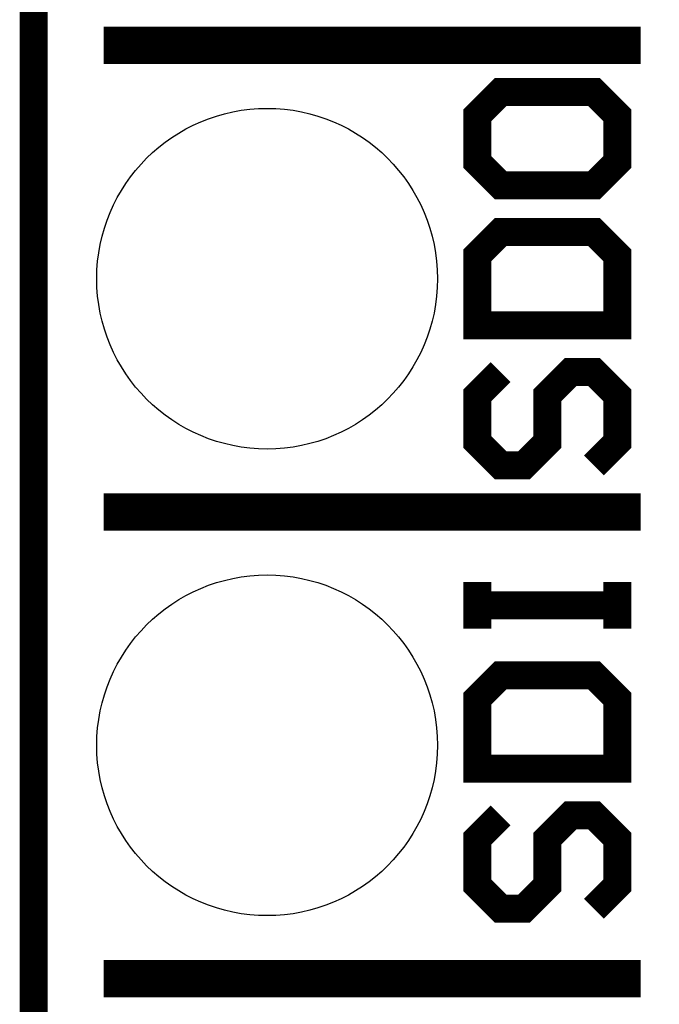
# Model space of a CAD drawing. Extents: x -1.3 to 24.2, y -3.9 to 53.4.
# Tile 3 of 24: x -1.3 to 2.1, y 3.7 to 9. Entities that reach past the tile are written whole.
import ezdxf

# ---------------------------------------------------------------- set-up
doc = ezdxf.new("R2010")
doc.units = 0
doc.layers.get('0').update_dxf_attribs({"linetype": 'CONTINUOUS'})
for name, color, linetype in [('BARGRAPH_2_CLICK_V100_GKO', 9, 'CONTINUOUS'), ('BARGRAPH_2_CLICK_V100_GTO', 3, 'CONTINUOUS'), ('BARGRAPH_2_CLICK_V100_GTS', 9, 'CONTINUOUS')]:
    doc.layers.add(name, color=color, linetype=linetype)

# ---------------------------------------------------------------- blocks, each defined once
blk = doc.blocks.new('ROUND_49')
blk.add_circle((0, 0), 0.9271)

msp = doc.modelspace()

# ---------------------------------------------------------------- linework, layer by layer
at = {"layer": 'BARGRAPH_2_CLICK_V100_GKO', "const_width": 0.1524}
msp.add_lwpolyline([(-1.27, -3.81), (-1.27, 53.34)], dxfattribs=at)
at = {"layer": 'BARGRAPH_2_CLICK_V100_GTO'}
for points, const_width in [([(-0.889, 8.89), (2.032, 8.89)], 0.2032), ([(1.143, 8.509), (1.143, 8.255), (1.27, 8.128), (1.778, 8.128), (1.905, 8.255), (1.905, 8.509), (1.778, 8.636), (1.27, 8.636), (1.143, 8.509)], 0.1524), ([(1.143, 7.366), (1.905, 7.366), (1.905, 7.747), (1.778, 7.874), (1.27, 7.874), (1.143, 7.747), (1.143, 7.366)], 0.1524), ([(1.27, 7.112), (1.143, 6.985), (1.143, 6.731), (1.27, 6.604), (1.397, 6.604), (1.524, 6.731), (1.524, 6.985), (1.651, 7.112), (1.778, 7.112), (1.905, 6.985), (1.905, 6.731), (1.778, 6.604)], 0.1524), ([(-0.889, 6.35), (2.032, 6.35)], 0.2032), ([(1.143, 5.715), (1.143, 5.969), (1.143, 5.842), (1.905, 5.842), (1.905, 5.715), (1.905, 5.969)], 0.1524), ([(1.143, 4.953), (1.905, 4.953), (1.905, 5.334), (1.778, 5.461), (1.27, 5.461), (1.143, 5.334), (1.143, 4.953)], 0.1524), ([(1.27, 4.699), (1.143, 4.572), (1.143, 4.318), (1.27, 4.191), (1.397, 4.191), (1.524, 4.318), (1.524, 4.572), (1.651, 4.699), (1.778, 4.699), (1.905, 4.572), (1.905, 4.318), (1.778, 4.191)], 0.1524), ([(-0.889, 3.81), (2.032, 3.81)], 0.2032)]:
    msp.add_lwpolyline(points, dxfattribs=dict(at, const_width=const_width))

# ---------------------------------------------------------------- block references
at = {"layer": 'BARGRAPH_2_CLICK_V100_GTS'}
for p in [(0, 7.62), (0, 5.08)]:
    msp.add_blockref('ROUND_49', p, dxfattribs=at)

doc.saveas('drawing.dxf')
